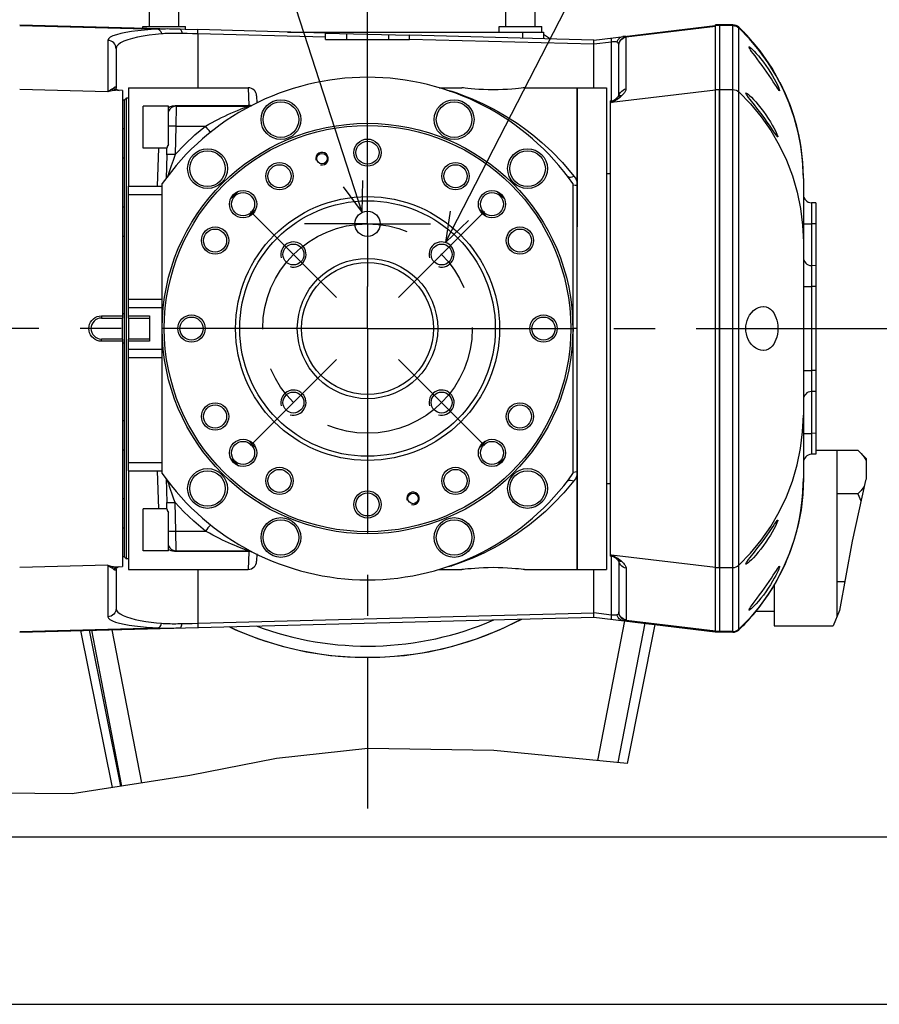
# Model space of a CAD drawing. Header units: millimetres. Extents: x 0 to 770, y -15 to 420.
# Tile 2 of 116: x 46 to 97, y 0 to 59. Entities that reach past the tile are written whole.
import ezdxf

# ---------------------------------------------------------------- set-up
doc = ezdxf.new("R2010")
doc.units = ezdxf.units.MM
doc.header["$LTSCALE"] = 32.67
doc.linetypes.add('CENTER', pattern=[0.6, 0.375, -0.075, 0.075, -0.075])
doc.layers.get('0').update_dxf_attribs({"linetype": 'CONTINUOUS'})
for name, color, linetype in [('02___PRT_ALL_AXES', 7, 'CONTINUOUS'), ('ASSY', 7, 'CONTINUOUS'), ('AXIS', 7, 'CONTINUOUS'), ('CHAMFER', 7, 'CONTINUOUS'), ('DRA_ITEM', 7, 'CONTINUOUS'), ('DRAFT', 7, 'CONTINUOUS'), ('HOLE', 7, 'CONTINUOUS'), ('ROUND', 7, 'CONTINUOUS'), ('SURF', 7, 'CONTINUOUS')]:
    doc.layers.add(name, color=color, linetype=linetype)

msp = doc.modelspace()

# ---------------------------------------------------------------- linework, layer by layer
at = {"color": 7, "linetype": 'CONTINUOUS'}
for p, q in [((53.46707, 58.261675), (53.46707, 58.360688)), ((53.46707, 58.360688), (56.01707, 58.360688)), ((56.01707, 58.194901), (56.01707, 58.360688)), ((74.71707, 58.035688), (74.71707, 58.360688)), ((74.71707, 58.360688), (77.26707, 58.360688)), ((77.26707, 58.035688), (77.26707, 58.360688)), ((64.36707, 57.976248), (56.736185, 58.17607)), ((64.36707, 57.585688), (64.36707, 57.976248)), ((69.36707, 57.585688), (69.36707, 57.845319)), ((80.36707, 57.557274), (69.36707, 57.845319)), ((77.36707, 57.912253), (77.782234, 57.62496)), ((64.36707, 57.585688), (69.36707, 57.585688)), ((52.61707, 54.710688), (59.753569, 54.710688)), ((52.61707, 54.710642), (52.61707, 48.835688)), ((71.146423, 54.710688), (72.49207, 54.710688)), ((76.24207, 54.710688), (81.11707, 54.710688)), ((79.36707, 54.710642), (79.36707, 46.402139)), ((81.11707, 54.710642), (81.11707, 25.960734)), ((87.61707, 26.068408), (87.61707, 54.602968)), ((87.86707, 54.602968), (87.86707, 26.068408)), ((81.11707, 49.585688), (81.36707, 49.585688)), ((79.11707, 48.992333), (79.11707, 31.679043)), ((52.24207, 39.710688), (52.24207, 40.960688)), ((52.61707, 40.960688), (52.61707, 39.710688)), ((79.36707, 34.270567), (79.36707, 25.960734)), ((94.86707, 33.085688), (94.86707, 23.112264)), ((52.61707, 31.835688), (52.61707, 25.960734)), ((96.568297, 31.266215), (95.784443, 27.650126)), ((96.61707, 31.344306), (96.568297, 31.266215)), ((81.11707, 31.085688), (81.36707, 31.085688)), ((95.784443, 27.650126), (95.033327, 23.496341)), ((52.61707, 25.960688), (59.753569, 25.960688)), ((71.146423, 25.960688), (72.49207, 25.960688)), ((76.24207, 25.960688), (81.11707, 25.960688)), ((95.033327, 23.496341), (94.639129, 22.585688)), ((66.892648, 15.259475), (61.440905, 14.667553)), ((74.4071, 15.14898), (66.892648, 15.259475)), ((82.362576, 14.383168), (74.4071, 15.14898)), ((61.440905, 14.667553), (56.275211, 13.664498)), ((56.275211, 13.664498), (49.253454, 12.557774)), ((49.253454, 12.557774), (44.171694, 12.615056)), ((10, 10), (584, 10)), ((12.377365, 0), (584.301025, 0))]:
    msp.add_line(p, q, dxfattribs=at)
at = {"color": 9, "linetype": 'CONTINUOUS'}
for p, q in [((64.36707, 57.726334), (56.736185, 57.926156)), ((80.36707, 57.307359), (69.36707, 57.595404)), ((87.61707, 54.602968), (87.86707, 54.602968)), ((87.61707, 26.068408), (87.86707, 26.068408))]:
    msp.add_line(p, q, dxfattribs=at)
at = {"color": 7, "linetype": 'CONTINUOUS'}
for radius, start, end in [(15, 35.24750699, 144.75249301), (11.25, 133.1472994, 136.8527006), (11.25, 43.1472994, 46.8527006), (11.25, 223.1472994, 226.8527006), (11.25, 313.1472994, 316.8527006), (15, 215.24750699, 324.75249301)]:
    msp.add_arc((66.86707, 40.335688), radius, start, end, dxfattribs=at)
at = {"color": 2, "linetype": 'CONTINUOUS'}
for centre, radius in [((64.14947, 50.477909), 0.375), ((62.447653, 44.755105), 0.75), ((71.286488, 44.755105), 0.75), ((62.447653, 35.916271), 0.75), ((71.286488, 35.916271), 0.75), ((69.58467, 30.193467), 0.375)]:
    msp.add_arc(centre, radius, 255, 195, dxfattribs=at)
at = {"layer": '02___PRT_ALL_AXES', "color": 7, "linetype": 'CONTINUOUS'}
for p, q in [((52.49207, 26.585688), (52.49207, 54.085688)), ((52.61707, 54.085688), (52.49207, 54.085688)), ((52.36707, 26.710688), (52.36707, 53.960688)), ((52.61707, 26.585688), (52.49207, 26.585688))]:
    msp.add_line(p, q, dxfattribs=at)
for centre, start, end in [((52.687264, 53.765494), 121.36697777, 148.63302223), ((52.687264, 26.905882), 211.36697777, 238.63302223)]:
    msp.add_arc(centre, 0.375, start, end, dxfattribs=at)
at = {"layer": 'ASSY', "color": 7, "linetype": 'CONTINUOUS'}
for p, q in [((53.86707, 58.360688), (53.86707, 59.360688)), ((55.61707, 58.360688), (55.61707, 59.360688)), ((75.11707, 58.360688), (75.11707, 59.360688)), ((76.86707, 58.360688), (76.86707, 59.360688)), ((52.36707, 53.960688), (52.24207, 53.960688)), ((53.49207, 51.106503), (53.49207, 53.606503)), ((54.99207, 53.606503), (53.49207, 53.606503)), ((54.99207, 51.686218), (54.99207, 53.606503)), ((52.36707, 52.252512), (52.24207, 52.252512)), ((52.36707, 52.085688), (52.36707, 52.186449)), ((54.898916, 51.106503), (53.49207, 51.106503)), ((52.36707, 50.502512), (52.24207, 50.502512)), ((52.36707, 47.585688), (52.24207, 47.585688)), ((52.36707, 47.019227), (52.36707, 47.273101)), ((52.36707, 45.835688), (52.24207, 45.835688)), ((52.36707, 41.210688), (52.24207, 41.210688)), ((52.36707, 39.460688), (52.24207, 39.460688)), ((52.36707, 34.835688), (52.24207, 34.835688)), ((52.36707, 33.398275), (52.36707, 33.652149)), ((52.36707, 33.085688), (52.24207, 33.085688)), ((52.36707, 30.168864), (52.24207, 30.168864)), ((53.49207, 27.064873), (53.49207, 29.564873)), ((54.898916, 29.564873), (53.49207, 29.564873)), ((54.99207, 27.064873), (54.99207, 28.985158)), ((52.36707, 28.418864), (52.24207, 28.418864)), ((52.36707, 28.484927), (52.36707, 28.585688)), ((54.99207, 27.064873), (53.49207, 27.064873)), ((52.36707, 26.710688), (52.24207, 26.710688))]:
    msp.add_line(p, q, dxfattribs=at)
for centre, radius in [((61.700844, 52.808062), 1.0625), ((72.033297, 52.808062), 1.0625), ((66.86707, 50.835688), 0.6875), ((57.321129, 49.881629), 1.0625), ((76.413012, 49.881629), 1.0625), ((61.61707, 49.428955), 0.6875), ((72.11707, 49.428955), 0.6875), ((57.773803, 45.585688), 0.6875), ((75.960337, 45.585688), 0.6875), ((56.36707, 40.335688), 0.6875), ((77.36707, 40.335688), 0.6875), ((57.773803, 35.085688), 0.6875), ((75.960337, 35.085688), 0.6875), ((57.321129, 30.789746), 1.0625), ((61.61707, 31.242421), 0.6875), ((72.11707, 31.242421), 0.6875), ((76.413012, 30.789746), 1.0625), ((66.86707, 29.835688), 0.6875), ((61.700844, 27.863314), 1.0625), ((72.033297, 27.863314), 1.0625)]:
    msp.add_circle(centre, radius, dxfattribs=at)
at = {"layer": 'AXIS', "color": 7, "linetype": 'CENTER'}
for p, q in [((66.86707, 50.335688), (66.86707, 65.760422)), ((66.86707, 46.585688), (66.86707, 50.335688)), ((62.447653, 44.755105), (59.884391, 47.318367)), ((71.286488, 44.755105), (73.84975, 47.318367)), ((66.86707, 46.585688), (63.11707, 46.585688)), ((66.86707, 46.585688), (66.86707, 42.835688)), ((66.86707, 46.585688), (70.61707, 46.585688)), ((62.447653, 44.755105), (65.010915, 42.191843)), ((71.286488, 44.755105), (68.723226, 42.191843)), ((66.86707, 40.335688), (66.86707, 42.835688)), ((66.86707, 40.335688), (34.190798, 40.335688)), ((66.86707, 40.335688), (66.86707, 11.682858)), ((66.86707, 40.335688), (99.543342, 40.335688)), ((62.447653, 35.916271), (65.010915, 38.479533)), ((71.286488, 35.916271), (68.723226, 38.479533)), ((62.447653, 35.916271), (59.884391, 33.353008)), ((71.286488, 35.916271), (73.84975, 33.353008))]:
    msp.add_line(p, q, dxfattribs=at)
at = {"layer": 'AXIS', "color": 7, "linetype": 'CONTINUOUS'}
for p, q in [((54.99207, 51.324171), (54.99207, 51.686218)), ((54.888798, 50.71255), (54.899114, 51.106503)), ((93.61707, 33.085688), (96.11707, 33.085688)), ((96.11707, 33.085688), (96.61707, 32.585688)), ((96.485994, 32.661027), (96.61707, 32.460688)), ((96.61707, 32.585625), (96.61707, 31.344306)), ((96.11707, 30.460688), (94.86707, 30.460688)), ((96.11707, 30.460688), (96.306073, 30.056517)), ((54.899114, 29.564873), (54.888798, 29.958827)), ((54.99207, 28.985158), (54.99207, 29.347204)), ((91.11707, 24.997831), (91.11707, 22.585688)), ((95.343327, 25.210688), (94.86707, 25.210688)), ((90.041385, 23.460688), (91.11707, 23.460688)), ((91.11707, 22.585688), (94.639129, 22.585688))]:
    msp.add_line(p, q, dxfattribs=at)
for points in [[(74.36707, 54.587881), (74.074249, 54.590889), (73.788508, 54.599619), (73.517124, 54.613202), (73.266473, 54.630313), (73.042602, 54.64929), (72.851082, 54.668281), (72.696863, 54.685412), (72.584034, 54.698982), (72.515418, 54.707661), (72.492072, 54.710688)], [(76.242069, 54.710688), (76.218727, 54.707662), (76.150133, 54.698985), (76.037298, 54.685415), (75.883097, 54.668285), (75.691618, 54.649298), (75.467794, 54.630323), (75.217171, 54.613211), (74.945788, 54.599625), (74.660022, 54.590891), (74.36707, 54.587881)], [(54.99207, 51.324171), (54.951641, 51.260549), (54.922896, 51.201273), (54.905405, 51.14708), (54.898916, 51.098928)], [(96.11707, 33.085688), (96.320495, 32.868182), (96.485994, 32.661027)], [(96.48564, 30.884898), (96.485413, 30.88455), (96.319752, 30.677338), (96.11707, 30.460688)], [(54.898916, 29.572447), (54.905405, 29.524294), (54.922898, 29.470099), (54.95164, 29.410828), (54.99207, 29.347204)], [(72.492072, 25.960688), (72.515421, 25.963715), (72.584018, 25.972392), (72.696855, 25.985962), (72.851057, 26.003092), (73.042536, 26.022079), (73.266359, 26.041054), (73.51698, 26.058165), (73.788361, 26.071751), (74.074123, 26.080485), (74.36707, 26.083495)], [(74.36707, 26.083495), (74.659888, 26.080487), (74.945626, 26.071757), (75.217007, 26.058174), (75.467655, 26.041063), (75.691525, 26.022087), (75.883045, 26.003096), (76.037265, 25.985965), (76.150097, 25.972395), (76.218716, 25.963716), (76.242069, 25.960688)]]:
    msp.add_lwpolyline(points, dxfattribs=at)
at = {"layer": 'AXIS', "color": 9, "linetype": 'CONTINUOUS'}
for points in [[(55.433046, 52.421923), (55.325859, 52.424113), (55.22366, 52.424984), (55.131203, 52.424495), (55.05279, 52.422669), (54.99207, 52.41959)], [(54.99207, 28.251786), (55.05279, 28.248707), (55.131203, 28.246881), (55.22366, 28.246392), (55.325859, 28.247262), (55.433046, 28.249453)]]:
    msp.add_lwpolyline(points, dxfattribs=at)
at = {"layer": 'AXIS', "color": 7, "linetype": 'CONTINUOUS'}
for centre, radius in [((61.700844, 52.808062), 1.1875), ((72.033297, 52.808062), 1.1875), ((66.86707, 50.835688), 0.8125), ((57.321129, 49.881629), 1.1875), ((64.14947, 50.477909), 0.3125), ((76.413012, 49.881629), 1.1875), ((61.61707, 49.428955), 0.8125), ((72.11707, 49.428955), 0.8125), ((59.442449, 47.760309), 0.8125), ((59.442449, 47.760309), 0.6875), ((74.291691, 47.760309), 0.8125), ((74.291691, 47.760309), 0.6875), ((66.86707, 46.585688), 0.75), ((57.773803, 45.585688), 0.8125), ((75.960337, 45.585688), 0.8125), ((62.447653, 44.755105), 0.625), ((71.286488, 44.755105), 0.625), ((56.36707, 40.335688), 0.8125), ((77.36707, 40.335688), 0.8125), ((62.447653, 35.916271), 0.625), ((71.286488, 35.916271), 0.625), ((57.773803, 35.085688), 0.8125), ((75.960337, 35.085688), 0.8125), ((59.442449, 32.911067), 0.8125), ((59.442449, 32.911067), 0.6875), ((74.291691, 32.911067), 0.8125), ((74.291691, 32.911067), 0.6875), ((57.321129, 30.789746), 1.1875), ((61.61707, 31.242421), 0.8125), ((72.11707, 31.242421), 0.8125), ((76.413012, 30.789746), 1.1875), ((66.86707, 29.835688), 0.8125), ((69.58467, 30.193467), 0.3125), ((61.700844, 27.863314), 1.1875), ((72.033297, 27.863314), 1.1875)]:
    msp.add_circle(centre, radius, dxfattribs=at)
at = {"layer": 'AXIS', "color": 7, "linetype": 'CENTER'}
msp.add_circle((66.86707, 40.335688), 6.25, dxfattribs=at)
at = {"layer": 'AXIS', "color": 7, "linetype": 'CONTINUOUS'}
for centre, radius, start, end in [((55.451657, 53.106503), 0.5, 90, 156.80561294), ((66.86707, 40.335688), 9.75, 133.62413427, 136.37586573), ((66.86707, 40.335688), 9.75, 43.62413427, 46.37586573), ((66.86707, 40.335688), 9.75, 223.62413427, 226.37586573), ((66.86707, 40.335688), 9.75, 313.62413427, 316.37586573), ((55.451657, 27.564873), 0.5, 203.19438706, 270)]:
    msp.add_arc(centre, radius, start, end, dxfattribs=at)
at = {"layer": 'CHAMFER', "color": 7, "linetype": 'CONTINUOUS'}
for p, q in [((52.24207, 54.543753), (52.24207, 40.960688)), ((54.61707, 31.679043), (54.61707, 48.992333)), ((52.61707, 40.960688), (52.61707, 41.585688)), ((50.99207, 40.960688), (52.24207, 40.960688)), ((50.995342, 41.092327), (52.24207, 41.092343)), ((52.61707, 41.085688), (53.86707, 41.085688)), ((52.61707, 40.960688), (53.86707, 40.960688)), ((53.86707, 41.085688), (53.86707, 39.585688)), ((52.24207, 39.710688), (50.99207, 39.710688)), ((52.24207, 39.579031), (50.995342, 39.579049)), ((52.24207, 39.710688), (52.24207, 26.127623)), ((52.61707, 39.085688), (52.61707, 39.710688)), ((53.86707, 39.710688), (52.61707, 39.710688)), ((53.86707, 39.585688), (52.61707, 39.585688)), ((54.656294, 39.624912), (54.61707, 39.585688))]:
    msp.add_line(p, q, dxfattribs=at)
at = {"layer": 'CHAMFER', "color": 9, "linetype": 'CONTINUOUS'}
for p, q in [((50.995342, 41.092327), (50.99207, 40.960688)), ((50.995342, 39.579049), (50.99207, 39.710688))]:
    msp.add_line(p, q, dxfattribs=at)
at = {"layer": 'CHAMFER', "color": 7, "linetype": 'CONTINUOUS'}
msp.add_lwpolyline([(50.995342, 39.579049), (50.865988, 39.590389), (50.740045, 39.624237), (50.621747, 39.679607), (50.514503, 39.755016), (50.421737, 39.84822), (50.34636, 39.956437), (50.290777, 40.076339), (50.256748, 40.204234), (50.245342, 40.336174), (50.256916, 40.4681), (50.291108, 40.595948), (50.346843, 40.71578), (50.422352, 40.823891), (50.515255, 40.916993), (50.622533, 40.992224), (50.741033, 41.047499), (50.867016, 41.081168), (50.995342, 41.092327)], dxfattribs=at)
for radius in [12.25, 12.124997, 7.875, 7.624998, 4.187501, 3.9375]:
    msp.add_circle((66.86707, 40.335688), radius, dxfattribs=at)
msp.add_arc((50.99207, 40.335688), 0.625, 90, 270, dxfattribs=at)
at = {"layer": 'DRA_ITEM', "color": 2, "linetype": 'CONTINUOUS'}
for p, q in [((66.551405, 47.26602), (55.170106, 82.40948)), ((71.529026, 45.464806), (88.295867, 78.17147))]:
    msp.add_line(p, q, dxfattribs=at)
for points in [[(65.41114, 48.788781), (66.551405, 47.26602), (66.582517, 49.168135)], [(71.802328, 47.347441), (71.529026, 45.464806), (72.898015, 46.785745)]]:
    msp.add_lwpolyline(points, dxfattribs=at)
at = {"layer": 'DRAFT', "color": 7, "linetype": 'CONTINUOUS'}
for p, q in [((87.86707, 26.068408), (87.86707, 54.602968)), ((81.36707, 26.743821), (81.36707, 53.927555))]:
    msp.add_line(p, q, dxfattribs=at)
for points in [[(74.735411, 22.350245), (76.063395, 22.995052), (76.074814, 23.001706)], [(58.599488, 22.544098), (58.99873, 22.350245), (60.369332, 21.808287), (61.776515, 21.371229), (63.210513, 21.041809), (64.665617, 20.821134), (66.131501, 20.710623)], [(66.131501, 20.710623), (67.602639, 20.710623), (69.068523, 20.821134), (70.523627, 21.041809), (71.957625, 21.371229), (73.364809, 21.808287), (74.735411, 22.350245)]]:
    msp.add_lwpolyline(points, dxfattribs=at)
at = {"layer": 'HOLE', "color": 7, "linetype": 'CONTINUOUS'}
for points in [[(90.550477, 55.835688), (90.406803, 56.036801), (90.258519, 56.2401), (90.114929, 56.433678), (89.984665, 56.607602), (89.873767, 56.755773), (89.783834, 56.877722), (89.7147, 56.97483), (89.665443, 57.049055), (89.635312, 57.101708), (89.623201, 57.134611), (89.628956, 57.147876), (89.631838, 57.148196)], [(89.631838, 57.148196), (89.65243, 57.141511), (89.694665, 57.114272), (89.756755, 57.064046), (89.840021, 56.988023), (89.9427, 56.885873), (90.061924, 56.758498), (90.194688, 56.607087), (90.33722, 56.433919), (90.484498, 56.243371), (90.631039, 56.041476), (90.771358, 55.835688)], [(91.25771, 54.779408), (91.073485, 55.063171), (90.957837, 55.239413), (90.828304, 55.433351), (90.690379, 55.635404), (90.550477, 55.835688)], [(90.771358, 55.835688), (90.906759, 55.624236), (91.028137, 55.422401), (91.133546, 55.236044), (91.223246, 55.067585), (91.297602, 54.919084), (91.356838, 54.79268), (91.401496, 54.689553), (91.432095, 54.610459), (91.448822, 54.556532), (91.451992, 54.527909), (91.447358, 54.523165)], [(91.447358, 54.523165), (91.441635, 54.525216), (91.417553, 54.548645), (91.37955, 54.598295), (91.326624, 54.674986), (91.25771, 54.779408)], [(89.945258, 53.687513), (89.693358, 54.009731), (89.600136, 54.130816), (89.528729, 54.226924), (89.478035, 54.300162), (89.447071, 54.352072), (89.434602, 54.384584), (89.440442, 54.397835), (89.443625, 54.398199)], [(89.443625, 54.398199), (89.464421, 54.391862), (89.507704, 54.365396), (89.571614, 54.316172), (89.657742, 54.241167), (89.764493, 54.139757), (89.888832, 54.01281), (90.027716, 53.861342), (90.177118, 53.68765), (90.331754, 53.49609), (90.485714, 53.292884), (90.633124, 53.085688)], [(90.402709, 53.085688), (90.251959, 53.287951), (90.096087, 53.492727), (89.945258, 53.687513)], [(91.338839, 51.773165), (91.333403, 51.774911), (91.308918, 51.797262), (91.270128, 51.845427), (91.216326, 51.919784), (91.146712, 52.020579), (91.061449, 52.146275), (90.959886, 52.296217), (90.842271, 52.468241), (90.708379, 52.660813), (90.561589, 52.86742), (90.402709, 53.085688)], [(90.633124, 53.085688), (90.77427, 52.874409), (90.901778, 52.671177), (91.012712, 52.483143), (91.106197, 52.314809), (91.183262, 52.167294), (91.244673, 52.041757), (91.290956, 51.939431), (91.322728, 51.860883), (91.340215, 51.807144), (91.343767, 51.778277), (91.338839, 51.773165)], [(89.435939, 40.335688), (89.444375, 40.496048), (89.470542, 40.658894), (89.515314, 40.821047), (89.579814, 40.980836), (89.664696, 41.134817), (89.770345, 41.279073), (89.895068, 41.407326), (90.034621, 41.512625), (90.183678, 41.589691), (90.339243, 41.635739), (90.471414, 41.648188)], [(90.471414, 41.648188), (90.496205, 41.647738), (90.646534, 41.624996), (90.78354, 41.571043), (90.90535, 41.490646), (91.011245, 41.388585), (91.10063, 41.270289), (91.174826, 41.139006), (91.235523, 40.995488), (91.283208, 40.840695), (91.317439, 40.677761), (91.338209, 40.507983), (91.345125, 40.335688)], [(90.471415, 39.023188), (90.339819, 39.035529), (90.184439, 39.081377), (90.035385, 39.158268), (89.895573, 39.263603), (89.770674, 39.391913), (89.664941, 39.536174), (89.580023, 39.690099), (89.515425, 39.850001), (89.470596, 40.012232), (89.444367, 40.175404), (89.435939, 40.335688)], [(91.345125, 40.335688), (91.338216, 40.163476), (91.317487, 39.993904), (91.28329, 39.831001), (91.235684, 39.676334), (91.175038, 39.532802), (91.100794, 39.40134), (91.011427, 39.282998), (90.905592, 39.180926), (90.783807, 39.100473), (90.646793, 39.04645), (90.496539, 39.02365), (90.471415, 39.023188)], [(90.402709, 27.585688), (90.561256, 27.803492), (90.708217, 28.010333), (90.842042, 28.202802), (90.959673, 28.374846), (91.061308, 28.524892), (91.146603, 28.650638), (91.216177, 28.75138), (91.269977, 28.825749), (91.308817, 28.874002), (91.333348, 28.896435), (91.338839, 28.89821)], [(91.338839, 28.89821), (91.343757, 28.893147), (91.340245, 28.864349), (91.322797, 28.810678), (91.29104, 28.732142), (91.244771, 28.629826), (91.183373, 28.504302), (91.106284, 28.356727), (91.012789, 28.188366), (90.901789, 28.000216), (90.774267, 27.796961), (90.633124, 27.585688)], [(90.633124, 27.585688), (90.485539, 27.378253), (90.331639, 27.175138), (90.177351, 26.984005), (90.028282, 26.810671), (89.889524, 26.659296), (89.765042, 26.532159), (89.658026, 26.430468), (89.571758, 26.355322), (89.507804, 26.30605), (89.464509, 26.279556), (89.443624, 26.273176)], [(89.693359, 26.661646), (89.946166, 26.985027), (90.09725, 27.180162), (90.25282, 27.384568), (90.402709, 27.585688)], [(89.443624, 26.273176), (89.440482, 26.273531), (89.434597, 26.286759), (89.447039, 26.319241), (89.477952, 26.371088), (89.528615, 26.444292), (89.6, 26.54038), (89.693359, 26.661646)], [(91.447358, 26.14821), (91.451995, 26.143452), (91.448812, 26.114806), (91.432079, 26.06087), (91.401466, 25.981752), (91.356815, 25.878646), (91.297572, 25.75223), (91.223227, 25.603753), (91.133526, 25.435294), (91.028159, 25.249014), (90.906805, 25.047214), (90.771358, 24.835688)], [(91.074264, 25.6094), (91.25811, 25.89258), (91.326827, 25.996691), (91.379627, 26.073189), (91.417593, 26.122778), (91.441651, 26.14617), (91.447358, 26.14821)], [(90.550477, 24.835688), (90.690891, 25.036713), (90.829207, 25.239363), (90.958782, 25.433392), (91.074264, 25.6094)], [(90.771358, 24.835688), (90.630858, 24.629643), (90.484345, 24.4278), (90.33736, 24.237632), (90.19512, 24.064797), (90.062466, 23.913476), (89.943117, 23.785933), (89.840201, 23.683525), (89.756817, 23.607383), (89.694697, 23.557128), (89.652467, 23.529884), (89.631837, 23.523179)], [(89.873952, 23.915851), (90.115831, 24.238906), (90.259562, 24.432693), (90.407533, 24.635585), (90.550477, 24.835688)], [(89.631837, 23.523179), (89.628972, 23.523496), (89.623202, 23.536768), (89.635316, 23.569677), (89.665442, 23.62232), (89.71472, 23.696574), (89.783876, 23.793711), (89.873952, 23.915851)]]:
    msp.add_lwpolyline(points, dxfattribs=at)
for centre, start, end in [((80.36707, 49.295537), 41.92893363, 46.2277981), ((80.36707, 49.295537), 0, 27.27173766), ((80.36707, 31.375839), 332.72827795, 360), ((80.36707, 31.375839), 313.7722019, 318.07103894)]:
    msp.add_arc(centre, 12.5, start, end, dxfattribs=at)
at = {"layer": 'ROUND', "color": 7, "linetype": 'CONTINUOUS'}
for p, q in [((46.116899, 58.454146), (56.736185, 58.17607)), ((80.36707, 57.557072), (87.616198, 58.430462)), ((87.61707, 54.602968), (87.61707, 58.460688)), ((88.668585, 58.460688), (87.61707, 58.460688)), ((87.86707, 58.460688), (87.86707, 54.602968)), ((62.097165, 58.035688), (77.36707, 58.035688)), ((64.36707, 57.976248), (69.36707, 57.845319)), ((77.36707, 58.035688), (77.36707, 57.635831)), ((51.86707, 57.040588), (51.86707, 54.70698)), ((80.36707, 54.710688), (80.36707, 57.557274)), ((81.86707, 54.240025), (81.86707, 57.238476)), ((79.36707, 25.960689), (79.36707, 54.710686)), ((52.24207, 54.543753), (51.833579, 54.554449)), ((60.253398, 54.223784), (60.264727, 53.791128)), ((81.74106, 54.09931), (81.741109, 54.099365)), ((55.451657, 53.606503), (59.752673, 53.606503)), ((81.426879, 53.93476), (81.36707, 53.927555)), ((54.888798, 50.71255), (54.851529, 49.289323)), ((52.61707, 41.585688), (52.61707, 48.835688)), ((52.61707, 48.835688), (54.61707, 48.835688)), ((92.86707, 49.295537), (92.86707, 45.506496)), ((93.61707, 47.835688), (93.353982, 47.842577)), ((93.61707, 47.835688), (93.61707, 32.835688)), ((93.61707, 44.085688), (93.353982, 44.092577)), ((52.61707, 41.585688), (54.61707, 41.585688)), ((79.36707, 40.335689), (79.132951, 40.335688)), ((52.61707, 31.835688), (52.61707, 39.085688)), ((54.61707, 39.085688), (52.61707, 39.085688)), ((93.61707, 36.585688), (93.353982, 36.578799)), ((92.86707, 35.16488), (92.86707, 31.375839)), ((93.61707, 32.835688), (93.353982, 32.828799)), ((52.61707, 31.835688), (54.61707, 31.835688)), ((54.851525, 31.382059), (54.888798, 29.958828)), ((55.451657, 27.064873), (59.752673, 27.064873)), ((60.264727, 26.880248), (60.253398, 26.447599)), ((81.426879, 26.736615), (81.36707, 26.743821)), ((81.74106, 26.572066), (81.741109, 26.572011)), ((51.833579, 26.116926), (52.24207, 26.127623)), ((51.86707, 25.96437), (51.86707, 23.630788)), ((80.36707, 23.114102), (80.36707, 25.960688)), ((81.86707, 26.431351), (81.86707, 23.4329)), ((87.61707, 22.210688), (87.61707, 26.068408)), ((87.86707, 26.068408), (87.86707, 22.210688)), ((46.117879, 22.217256), (80.36707, 23.114102)), ((80.36707, 23.114303), (87.616198, 22.240914)), ((84.007885, 22.675651), (82.362576, 14.383168)), ((88.668585, 22.210688), (87.61707, 22.210688))]:
    msp.add_line(p, q, dxfattribs=at)
at = {"layer": 'ROUND', "color": 9, "linetype": 'CONTINUOUS'}
for p, q in [((46.116899, 58.416691), (54.368463, 58.200616)), ((82.29632, 57.752314), (87.61707, 58.393368)), ((88.668585, 58.42322), (87.61707, 58.42322)), ((88.668638, 58.460632), (88.668585, 58.460688)), ((88.668585, 58.42322), (88.668638, 58.426061)), ((88.668585, 22.248156), (88.668585, 58.42322)), ((89.014482, 58.285309), (89.014537, 58.287864)), ((89.014482, 22.386067), (89.014482, 58.285309)), ((56.736185, 57.926156), (56.736185, 54.710688)), ((65.61707, 57.943516), (65.61707, 57.585688)), ((68.11707, 57.878051), (68.11707, 57.585688)), ((76.11707, 58.035688), (76.11707, 57.668564)), ((82.307262, 54.638283), (82.307262, 57.731166)), ((51.380159, 57.536671), (51.380159, 54.459684)), ((81.426879, 57.436555), (80.36707, 57.308867)), ((81.426879, 53.832854), (81.426879, 57.436555)), ((59.753569, 54.710688), (59.780193, 53.657324)), ((51.380159, 54.459684), (46.116901, 54.596474)), ((71.59914, 54.568209), (71.739491, 54.544933)), ((71.739491, 54.544933), (71.890453, 54.506211)), ((87.61707, 54.573073), (81.426879, 53.832854)), ((87.86707, 54.602968), (88.668585, 54.602968)), ((55.451657, 53.606503), (55.433046, 52.421923)), ((55.451657, 53.606503), (55.451657, 53.643619)), ((55.451657, 53.643619), (59.752673, 53.643619)), ((59.703997, 53.588464), (59.752673, 53.606503)), ((59.752673, 53.643619), (59.780193, 53.657324)), ((59.752673, 53.606503), (59.752673, 53.643619)), ((59.780192, 53.657324), (59.766701, 53.640017)), ((59.766701, 53.640017), (59.767572, 53.606725)), ((59.878518, 53.631563), (59.766701, 53.640017)), ((59.889757, 53.646466), (59.780192, 53.657324)), ((59.893713, 53.627082), (59.878518, 53.631563)), ((59.928326, 53.63431), (59.889757, 53.646466)), ((55.433046, 52.421923), (55.388627, 50.725629)), ((55.433046, 52.421923), (57.195478, 52.421923)), ((54.347221, 48.835688), (54.408753, 51.106503)), ((52.61707, 48.335688), (54.61707, 48.335688)), ((92.86707, 46.593005), (93.353982, 46.593005)), ((93.61707, 46.586116), (93.353982, 46.593005)), ((93.353982, 46.593005), (93.353982, 44.092577)), ((92.86707, 42.843005), (93.353982, 42.843005)), ((93.61707, 42.836116), (93.353982, 42.843005)), ((93.353982, 42.843005), (93.353982, 37.82837)), ((52.61707, 42.085688), (54.61707, 42.085688)), ((54.61707, 38.585688), (52.61707, 38.585688)), ((92.86707, 37.82837), (93.353982, 37.82837)), ((93.61707, 37.83526), (93.353982, 37.82837)), ((93.353982, 36.578799), (93.353982, 34.07837)), ((92.86707, 34.07837), (93.353982, 34.07837)), ((93.61707, 34.08526), (93.353982, 34.07837)), ((52.61707, 32.335688), (54.61707, 32.335688)), ((54.408753, 29.564873), (54.347221, 31.835688)), ((55.433046, 28.249453), (55.388627, 29.945748)), ((55.451657, 27.064873), (55.433046, 28.249453)), ((55.433046, 28.249453), (57.195478, 28.249453)), ((58.399314, 27.627906), (58.220676, 27.712393)), ((55.451657, 27.064873), (55.451657, 27.027757)), ((59.752673, 27.064873), (59.752673, 27.027757)), ((59.767572, 27.064651), (59.766701, 27.031359)), ((59.878518, 27.039812), (59.766701, 27.031359)), ((59.893481, 27.044226), (59.878518, 27.039812)), ((59.928317, 27.037063), (59.889758, 27.024909)), ((59.752673, 27.027757), (55.451657, 27.027757)), ((59.780192, 27.014052), (59.752673, 27.027757)), ((59.780192, 27.014052), (59.753569, 25.960688)), ((59.766701, 27.031359), (59.780191, 27.014052)), ((59.889758, 27.024909), (59.780192, 27.014052)), ((81.426879, 26.838521), (87.61707, 26.098303)), ((81.426879, 23.234821), (81.426879, 26.838521)), ((51.380159, 26.211692), (46.116901, 26.074901)), ((51.380159, 26.211692), (51.380159, 23.134705)), ((56.736185, 25.960688), (56.736185, 22.74522)), ((71.760009, 26.13074), (71.593822, 26.101434)), ((71.890453, 26.165165), (71.760009, 26.13074)), ((81.909419, 26.325907), (81.880406, 26.415523)), ((82.055242, 26.411236), (81.966509, 26.428856)), ((82.307262, 26.033093), (82.307262, 22.94021)), ((87.86707, 26.068408), (88.668585, 26.068408)), ((56.736185, 22.74522), (80.36707, 23.364017)), ((81.426879, 23.234821), (80.36707, 23.362508)), ((46.116899, 22.254685), (54.368463, 22.47076)), ((51.618339, 22.36129), (53.390985, 13.209905)), ((80.603225, 14.552527), (82.218455, 22.891245)), ((81.811436, 14.436222), (83.421127, 22.746344)), ((87.61707, 22.278007), (82.29632, 22.919062)), ((89.014537, 22.383512), (89.014482, 22.386067)), ((51.643931, 12.934546), (49.763976, 22.312732)), ((52.145531, 13.013605), (50.278722, 22.326211)), ((50.39381, 22.329225), (52.196706, 13.021671)), ((88.668585, 22.248156), (87.61707, 22.248156)), ((88.668638, 22.245315), (88.668585, 22.248156)), ((88.668585, 22.210688), (88.668638, 22.210744))]:
    msp.add_line(p, q, dxfattribs=at)
for points in [[(54.368463, 58.200616), (53.961679, 58.17679), (53.553445, 58.145231), (53.159945, 58.106072), (52.789982, 58.059357), (52.449583, 58.005027), (52.145837, 57.94333), (51.885782, 57.87484), (51.674709, 57.800065), (51.51524, 57.718237), (51.414763, 57.629959), (51.380159, 57.536671)], [(55.697891, 58.203259), (55.566508, 58.206563), (55.436794, 58.209489), (55.308923, 58.211936), (55.183042, 58.213797), (55.059293, 58.214958), (54.937796, 58.215305), (54.818687, 58.214717), (54.702105, 58.213075), (54.588155, 58.210258), (54.47693, 58.206145), (54.368462, 58.200616)], [(54.368462, 58.200616), (54.41176, 58.184197), (54.453521, 58.154707), (54.492609, 58.112952), (54.527957, 58.060068), (54.558602, 57.997496), (54.58371, 57.926942)], [(55.697891, 58.203259), (55.717998, 58.195029), (55.737083, 58.171658), (55.754557, 58.133864), (55.769883, 58.082813), (55.782588, 58.020076), (55.792282, 57.947586)], [(88.668585, 58.42322), (88.763502, 58.414196), (88.854967, 58.387453), (88.939653, 58.343964), (89.014482, 58.285309)], [(88.668638, 58.426061), (88.669198, 58.444662), (88.669198, 58.45619), (88.668638, 58.460632)], [(88.668638, 58.460632), (88.763555, 58.451542), (88.855021, 58.424598), (88.939708, 58.380781), (89.014537, 58.321683)], [(88.668638, 58.426061), (88.763556, 58.416976), (88.855021, 58.390163), (88.939709, 58.346598), (89.014538, 58.287862)], [(92.86707, 49.295537), (92.830755, 50.244107), (92.727688, 51.150049), (92.558847, 52.043927), (92.324756, 52.923835), (92.026796, 53.784295), (91.666559, 54.620746), (91.245948, 55.428769), (90.767348, 56.203834), (90.233939, 56.941083), (89.649121, 57.636356), (89.014537, 58.287864)], [(89.014538, 58.287862), (89.015278, 58.305934), (89.015278, 58.31721), (89.014538, 58.321681)], [(54.583716, 57.926942), (54.213825, 57.892598), (53.842688, 57.848218), (53.484973, 57.794107), (53.148637, 57.730392), (52.839186, 57.657049), (52.563062, 57.574462), (52.326674, 57.483438), (52.134803, 57.384673), (51.989849, 57.277199), (51.89852, 57.16186), (51.86707, 57.040588)], [(55.792282, 57.947586), (55.672838, 57.949512), (55.554911, 57.950959), (55.438661, 57.95184), (55.324221, 57.952063), (55.21172, 57.951534), (55.101268, 57.950153), (54.992987, 57.94782), (54.887005, 57.944434), (54.783418, 57.939893), (54.682311, 57.934097), (54.583716, 57.926942)], [(56.736185, 57.926156), (56.419369, 57.934361), (56.104667, 57.941508), (55.792282, 57.947586)], [(56.736185, 57.926156), (56.737469, 58.010663), (56.738126, 58.080565), (56.738126, 58.132809), (56.737469, 58.165115), (56.736185, 58.17607)], [(81.426879, 57.436555), (81.42111, 57.519906), (81.418162, 57.588994), (81.418162, 57.640846), (81.42111, 57.673233), (81.426879, 57.68476)], [(81.760539, 57.423009), (81.788329, 57.511182), (81.829717, 57.590339), (81.883164, 57.657539), (81.946682, 57.710281), (82.01791, 57.746606), (82.094198, 57.76516)], [(81.861599, 57.296504), (81.879307, 57.391717), (81.915031, 57.481939), (81.96742, 57.56376), (82.034497, 57.634091), (82.113726, 57.690272), (82.202113, 57.730183), (82.29632, 57.752314)], [(81.86707, 57.238476), (81.877772, 57.3406), (81.909419, 57.438352), (81.960658, 57.527548), (82.029293, 57.604369), (82.112389, 57.665528), (82.206386, 57.708405), (82.307262, 57.731166)], [(82.29632, 57.752314), (82.270409, 57.766554), (82.228291, 57.773097), (82.169546, 57.772355), (82.094198, 57.76516)], [(82.307262, 57.731166), (82.306066, 57.738493), (82.302441, 57.745545), (82.29632, 57.752314)], [(51.86707, 57.040588), (51.857779, 57.135809), (51.830252, 57.227491), (51.785512, 57.312227), (51.725221, 57.386869), (51.65162, 57.448641), (51.567445, 57.495249), (51.475822, 57.524961), (51.380159, 57.536671)], [(81.760539, 57.423009), (81.732654, 57.432581), (81.703573, 57.439932), (81.672439, 57.44548), (81.639207, 57.449241), (81.603706, 57.451188), (81.565729, 57.451228), (81.525001, 57.449196), (81.479535, 57.444632), (81.426879, 57.436555)], [(81.861599, 57.296504), (81.848687, 57.339303), (81.82764, 57.374831), (81.798249, 57.402712), (81.760539, 57.423009)], [(81.86707, 57.238476), (81.866472, 57.258027), (81.86466, 57.277373), (81.861599, 57.296504)], [(51.714496, 54.691759), (51.685069, 54.667229), (51.650035, 54.642879), (51.606869, 54.618821)], [(51.86707, 54.707334), (51.86485, 54.72005), (51.85894, 54.729558), (51.84982, 54.736409), (51.837032, 54.740726), (51.820761, 54.741864), (51.802893, 54.739623), (51.784998, 54.734638), (51.767951, 54.727684), (51.751241, 54.718859), (51.733691, 54.707353), (51.714496, 54.691759)], [(51.714496, 54.691759), (51.786523, 54.63274), (51.868203, 54.588298)], [(51.606869, 54.618821), (51.567329, 54.597917), (51.529256, 54.574996), (51.492137, 54.550091), (51.456353, 54.523714), (51.419947, 54.494475), (51.380159, 54.459684)], [(51.833579, 54.554449), (51.7545, 54.552926), (51.678354, 54.545061), (51.604115, 54.531749), (51.532548, 54.513865), (51.459736, 54.4907), (51.380159, 54.459684)], [(51.606869, 54.618821), (51.678671, 54.584766), (51.754912, 54.563118), (51.833579, 54.554449)], [(51.868203, 54.588298), (51.956673, 54.559992), (52.048833, 54.548813)], [(71.728408, 54.526086), (71.781041, 54.512055), (71.83533, 54.505397), (71.890453, 54.506211)], [(71.890453, 54.506211), (72.193003, 54.402653), (72.49589, 54.292076), (72.80069, 54.17366), (73.106309, 54.047548), (73.413804, 53.912999), (73.725562, 53.768499), (74.042018, 53.613224), (74.360558, 53.447871), (74.68295, 53.270909), (75.019263, 53.075572), (75.383155, 52.851282), (75.785668, 52.586657), (76.232097, 52.271492), (76.724623, 51.895168), (77.264896, 51.444309)], [(81.426879, 53.832854), (81.520168, 53.886029), (81.603852, 53.93444), (81.677929, 53.978094), (81.742581, 54.017008), (81.798122, 54.051206), (81.844953, 54.080718)], [(81.635916, 54.009599), (81.701333, 54.044297), (81.771566, 54.068192), (81.844953, 54.080718)], [(81.74106, 54.09931), (81.806746, 54.160738), (81.882743, 54.209013)], [(81.844953, 54.080718), (81.936979, 54.147036), (82.003982, 54.206517), (82.055242, 54.26014)], [(81.880406, 54.255853), (81.909419, 54.345469), (81.960658, 54.434665), (82.029293, 54.511486), (82.112389, 54.572644), (82.206386, 54.615522), (82.307262, 54.638283)], [(81.882743, 54.209013), (81.966509, 54.24252), (82.055242, 54.26014)], [(82.055242, 54.26014), (82.095423, 54.304565), (82.134136, 54.346932), (82.171222, 54.388543), (82.206007, 54.429881), (82.237506, 54.471032), (82.264223, 54.511292), (82.28561, 54.551335), (82.300941, 54.593108), (82.307262, 54.638283)], [(88.668585, 54.602968), (88.763502, 54.593944), (88.854967, 54.567201), (88.939653, 54.523711), (89.014482, 54.465057)], [(89.014482, 54.465057), (89.713797, 53.744222), (90.352621, 52.969377), (90.925724, 52.147011), (91.430908, 51.280247), (91.863661, 50.3767), (92.221684, 49.441397), (92.502793, 48.479749), (92.704614, 47.500179), (92.826426, 46.506155), (92.86707, 45.506496)], [(54.99207, 53.534886), (55.036509, 53.556406), (55.103324, 53.583095), (55.171609, 53.60495), (55.240773, 53.621885), (55.312391, 53.634201), (55.384013, 53.641405), (55.451657, 53.643619)], [(58.162547, 52.930939), (58.34986, 53.020334), (58.53332, 53.105202), (58.716775, 53.18748), (58.909246, 53.271093), (59.103463, 53.352726), (59.279848, 53.42454), (59.428716, 53.483465), (59.54872, 53.529863), (59.63982, 53.564439), (59.703997, 53.588464)], [(59.766701, 53.640017), (59.759685, 53.641748), (59.752673, 53.643619)], [(81.426879, 53.832854), (81.473523, 53.879612), (81.515365, 53.918002), (81.552404, 53.949187), (81.58473, 53.974231), (81.6125, 53.994088), (81.635916, 54.009599)], [(57.195478, 52.421923), (57.400668, 52.536946), (57.595578, 52.642585), (57.786191, 52.742603), (57.974434, 52.838289), (58.162547, 52.930939)], [(55.388627, 50.725629), (55.960863, 51.32336), (56.56376, 51.889314), (57.195478, 52.421923)], [(57.507465, 52.057368), (57.494157, 52.067429), (57.461535, 52.102105), (57.411709, 52.159154), (57.347901, 52.234887), (57.274236, 52.324406), (57.195478, 52.421923)], [(77.264896, 51.444309), (77.854916, 50.900607), (78.494939, 50.240215), (79.180717, 49.433288)], [(55.388627, 50.725629), (55.277499, 50.727877), (55.171935, 50.728701), (55.077217, 50.728062), (54.998088, 50.725992), (54.938508, 50.722593), (54.90146, 50.718036), (54.888798, 50.71255)], [(55.388627, 50.72563), (55.326713, 50.545156), (55.266884, 50.370439), (55.210378, 50.205047), (55.159912, 50.056978), (55.115642, 49.926809)], [(55.115642, 49.926809), (55.015754, 49.632648), (54.992948, 49.565746), (54.975335, 49.514446), (54.962512, 49.477653), (54.954181, 49.454574), (54.950638, 49.446047)], [(78.783502, 49.446047), (78.832994, 49.403988), (78.90164, 49.380975), (78.985661, 49.378277), (79.080427, 49.39604), (79.180717, 49.433288)], [(79.180717, 49.433288), (79.265044, 49.307581), (79.326857, 49.174559), (79.36707, 49.034892)], [(79.36707, 48.871533), (79.260068, 48.879075), (79.158958, 48.900167), (79.11707, 48.915747)], [(93.353982, 47.842577), (93.352378, 47.831801), (93.351057, 47.800549), (93.349994, 47.74891), (93.349218, 47.678114), (93.348741, 47.589474), (93.348567, 47.484423), (93.3487, 47.364481), (93.349139, 47.231258), (93.349876, 47.087592), (93.350931, 46.931362), (93.352311, 46.764535), (93.353982, 46.593005)], [(93.353982, 44.092577), (93.352378, 44.081801), (93.351057, 44.050549), (93.349994, 43.99891), (93.349218, 43.928114), (93.348741, 43.839474), (93.348567, 43.734423), (93.3487, 43.614481), (93.349139, 43.481258), (93.349876, 43.337592), (93.350931, 43.181362), (93.352311, 43.014535), (93.353982, 42.843005)], [(93.353982, 37.82837), (93.352378, 37.664212), (93.351057, 37.506571), (93.349994, 37.353235), (93.349218, 37.20826), (93.348741, 37.073961), (93.348567, 36.952306), (93.3487, 36.845052), (93.349139, 36.753827), (93.349876, 36.680645), (93.350931, 36.625354), (93.352311, 36.590571), (93.353982, 36.578799)], [(89.014482, 26.206319), (89.713797, 26.927154), (90.352621, 27.701999), (90.925724, 28.524365), (91.430908, 29.391129), (91.863661, 30.294676), (92.221684, 31.229979), (92.502793, 32.191626), (92.704614, 33.171197), (92.826426, 34.16522), (92.86707, 35.16488)], [(93.353982, 34.07837), (93.352378, 33.914212), (93.351057, 33.756571), (93.349994, 33.603235), (93.349218, 33.45826), (93.348741, 33.323961), (93.348567, 33.202306), (93.3487, 33.095052), (93.349139, 33.003827), (93.349876, 32.930645), (93.350931, 32.875354), (93.352311, 32.840571), (93.353982, 32.828799)], [(79.11707, 31.755628), (79.158958, 31.771208), (79.260068, 31.7923), (79.36707, 31.799841)], [(55.14299, 30.664124), (55.058821, 30.911918), (55.02619, 31.008027), (54.999614, 31.08611), (54.979054, 31.146146), (54.964234, 31.188836), (54.954646, 31.215563), (54.950638, 31.225328)], [(79.180717, 31.238088), (78.57558, 30.520283), (78.009428, 29.922997), (77.480072, 29.418762)], [(78.783502, 31.225328), (78.832993, 31.267388), (78.90164, 31.2904), (78.98566, 31.293099), (79.080426, 31.275336), (79.180717, 31.238088)], [(79.36707, 31.636484), (79.328019, 31.499938), (79.26631, 31.366049), (79.180717, 31.238088)], [(92.86707, 31.375839), (92.830755, 30.427269), (92.727688, 29.521326), (92.558847, 28.627449), (92.324756, 27.747541), (92.026796, 26.887081), (91.666559, 26.05063), (91.245948, 25.242606), (90.767348, 24.467541), (90.233939, 23.730293), (89.649121, 23.03502), (89.014537, 22.383512)], [(55.388627, 29.945747), (55.319975, 30.145877), (55.25471, 30.336537), (55.195166, 30.510925), (55.14299, 30.664124)], [(54.888798, 29.958827), (54.90146, 29.953341), (54.938508, 29.948784), (54.998088, 29.945386), (55.077217, 29.943315), (55.171935, 29.942676), (55.277499, 29.943501), (55.388627, 29.945748)], [(57.195478, 28.249453), (56.504245, 28.835286), (55.907952, 29.400664), (55.388627, 29.945748)], [(77.480072, 29.418762), (76.98751, 28.990347), (76.531986, 28.625276), (76.112926, 28.31343), (75.729059, 28.046413), (75.376482, 27.815856), (75.047304, 27.612601), (74.730958, 27.427669), (74.418104, 27.254373), (74.105908, 27.090577), (73.796716, 26.937025), (73.490583, 26.793199), (73.184759, 26.657415), (72.87727, 26.528615), (72.560749, 26.403892), (72.230507, 26.282037), (71.890453, 26.165165)], [(57.507465, 28.614007), (57.494157, 28.603946), (57.461535, 28.569271), (57.411709, 28.512222), (57.347901, 28.436489), (57.274236, 28.34697), (57.195478, 28.249453)], [(58.220676, 27.712393), (58.03669, 27.8021), (57.846908, 27.897579), (57.648545, 28.000676), (57.433811, 28.116221), (57.195478, 28.249453)], [(59.752673, 27.064873), (59.700334, 27.084276), (59.627545, 27.111563), (59.519627, 27.152672), (59.385501, 27.20486), (59.23985, 27.26293), (59.083041, 27.327106), (58.915297, 27.397698), (58.745015, 27.471456), (58.573704, 27.547842), (58.399314, 27.627906)], [(55.451657, 27.027757), (55.381718, 27.030124), (55.305472, 27.038139), (55.226356, 27.052604), (55.147565, 27.073523), (55.070766, 27.100603), (54.996098, 27.133861), (54.99207, 27.136062)], [(59.766701, 27.031359), (59.759685, 27.029628), (59.752673, 27.027757)], [(81.426879, 26.838521), (81.51971, 26.78561), (81.603134, 26.737355), (81.677139, 26.693752), (81.741897, 26.654784), (81.797706, 26.620429), (81.844953, 26.590657)], [(81.426879, 26.838521), (81.473294, 26.791983), (81.515006, 26.753689), (81.552009, 26.722507), (81.584388, 26.697399), (81.612292, 26.677431), (81.635916, 26.661776)], [(81.844953, 26.590657), (81.771566, 26.603184), (81.701333, 26.627079), (81.635916, 26.661776)], [(81.966509, 26.428856), (81.882743, 26.462363), (81.806746, 26.510638), (81.74106, 26.572066)], [(81.844953, 26.590657), (81.908675, 26.546453), (81.961663, 26.503663), (82.009512, 26.459445), (82.055242, 26.411236)], [(51.380159, 26.211692), (51.410563, 26.184837), (51.44024, 26.160302), (51.470876, 26.136677), (51.502345, 26.114186), (51.535123, 26.092673), (51.569835, 26.072045), (51.606869, 26.052555)], [(51.380159, 26.211692), (51.440966, 26.187455), (51.500322, 26.167149), (51.561593, 26.149664), (51.62453, 26.135427), (51.690088, 26.124713), (51.759512, 26.118146), (51.833579, 26.116926)], [(51.606869, 26.052555), (51.678671, 26.08661), (51.754913, 26.108258), (51.833579, 26.116926)], [(51.606869, 26.052555), (51.652847, 26.026715), (51.687405, 26.002347), (51.714496, 25.979617)], [(51.714496, 25.979617), (51.786523, 26.038636), (51.868203, 26.083078)], [(51.714496, 25.979617), (51.734883, 25.963164), (51.756673, 25.949428), (51.780185, 25.93849), (51.801997, 25.931942), (51.820077, 25.929538), (51.83481, 25.930263), (51.847237, 25.93374), (51.857452, 25.940321), (51.864482, 25.950411), (51.86707, 25.964042)], [(51.868203, 26.083078), (51.956673, 26.111384), (52.048833, 26.122563)], [(71.728408, 26.14529), (71.781041, 26.159321), (71.83533, 26.165979), (71.890453, 26.165165)], [(82.307262, 26.033093), (82.206386, 26.055854), (82.112389, 26.098731), (82.029293, 26.15989), (81.960658, 26.236711), (81.909419, 26.325907)], [(82.055242, 26.411236), (82.096719, 26.365396), (82.136324, 26.322029), (82.173761, 26.279911), (82.208494, 26.238405), (82.239845, 26.19707), (82.266448, 26.156362), (82.287061, 26.116832), (82.301405, 26.076501), (82.307262, 26.033093)], [(88.668585, 26.068408), (88.763502, 26.077432), (88.854967, 26.104175), (88.939653, 26.147664), (89.014482, 26.206319)], [(51.86707, 23.630788), (51.857779, 23.535567), (51.830252, 23.443885), (51.785512, 23.359148), (51.725221, 23.284507), (51.65162, 23.222735), (51.567445, 23.176127), (51.475822, 23.146415), (51.380159, 23.134705)], [(51.86707, 23.630788), (51.896191, 23.514042), (51.977524, 23.406037), (52.107165, 23.304053), (52.28077, 23.208895), (52.493228, 23.121369), (52.739252, 23.041972), (53.01376, 22.970924), (53.313155, 22.908042), (53.632213, 22.853487), (53.959397, 22.808024), (54.279989, 22.771956), (54.583718, 22.744434)], [(51.380159, 23.134705), (51.412196, 23.044897), (51.501668, 22.962205), (51.644275, 22.884503), (51.835242, 22.812379), (52.068945, 22.746418), (52.339567, 22.686964), (52.641527, 22.63415), (52.970831, 22.587814), (53.321731, 22.548041), (53.681624, 22.515328), (54.034321, 22.489809), (54.368463, 22.47076)], [(81.426879, 22.986615), (81.42111, 22.998143), (81.418162, 23.03053), (81.418162, 23.082382), (81.42111, 23.15147), (81.426879, 23.234821)], [(81.760539, 23.248367), (81.733515, 23.23905), (81.704486, 23.23164), (81.673521, 23.226054), (81.640596, 23.222253), (81.605539, 23.220241), (81.568346, 23.220088), (81.527614, 23.221989), (81.481133, 23.226544), (81.426879, 23.234821)], [(81.861599, 23.374871), (81.848826, 23.332396), (81.827945, 23.296931), (81.798587, 23.268907), (81.760539, 23.248367)], [(82.094198, 22.906215), (82.01791, 22.92477), (81.946682, 22.961094), (81.883164, 23.013837), (81.829717, 23.081036), (81.788329, 23.160194), (81.760539, 23.248367)], [(81.86707, 23.4329), (81.866472, 23.413348), (81.86466, 23.394001), (81.861599, 23.374871)], [(82.29632, 22.919062), (82.202113, 22.941193), (82.113726, 22.981104), (82.034497, 23.037285), (81.96742, 23.107616), (81.915031, 23.189437), (81.879307, 23.279659), (81.861599, 23.374871)], [(82.307262, 22.94021), (82.206386, 22.962971), (82.112389, 23.005848), (82.029293, 23.067007), (81.960658, 23.143828), (81.909419, 23.233024), (81.877772, 23.330776), (81.86707, 23.4329)], [(82.307262, 22.94021), (82.306065, 22.932882), (82.302441, 22.92583), (82.29632, 22.919062)], [(54.368462, 22.47076), (54.41176, 22.487179), (54.453521, 22.516668), (54.492609, 22.558424), (54.527957, 22.611308), (54.558602, 22.67388), (54.58371, 22.744434)], [(54.368462, 22.47076), (54.476928, 22.465231), (54.588152, 22.461118), (54.702103, 22.458301), (54.818688, 22.456659), (54.937799, 22.456071), (55.059296, 22.456417), (55.183044, 22.457579), (55.308924, 22.45944), (55.436794, 22.461887), (55.566508, 22.464813), (55.697891, 22.468117)], [(54.583718, 22.744434), (54.682309, 22.737279), (54.783415, 22.731483), (54.887002, 22.726942), (54.992987, 22.723555), (55.10127, 22.721222), (55.211723, 22.719842), (55.324224, 22.719312), (55.438663, 22.719536), (55.554912, 22.720417), (55.672838, 22.721864), (55.792276, 22.72379)], [(55.697891, 22.468117), (55.717998, 22.476347), (55.737083, 22.499718), (55.754557, 22.537511), (55.769883, 22.588563), (55.782588, 22.6513), (55.792282, 22.72379)], [(55.792276, 22.72379), (56.088175, 22.729521), (56.40331, 22.736626), (56.736185, 22.74522)], [(56.736185, 22.74522), (56.737469, 22.660713), (56.738126, 22.590811), (56.738126, 22.538566), (56.737469, 22.506261), (56.736185, 22.495306)], [(82.29632, 22.919062), (82.270687, 22.904907), (82.228902, 22.898313), (82.170223, 22.898979), (82.094198, 22.906215)], [(88.668585, 22.248156), (88.763502, 22.25718), (88.854967, 22.283922), (88.939653, 22.327412), (89.014482, 22.386067)], [(88.668638, 22.245314), (88.763555, 22.254399), (88.855021, 22.281212), (88.939708, 22.324778), (89.014537, 22.383512)], [(88.668638, 22.210744), (88.763556, 22.219834), (88.855021, 22.246778), (88.939709, 22.290596), (89.014538, 22.349694)], [(89.014538, 22.349694), (89.015278, 22.354164), (89.015278, 22.365439), (89.014538, 22.383513)], [(88.668638, 22.210744), (88.669198, 22.215184), (88.669198, 22.22671), (88.668638, 22.245315)]]:
    msp.add_lwpolyline(points, dxfattribs=at)
at = {"layer": 'ROUND', "color": 7, "linetype": 'CONTINUOUS'}
for points in [[(52.049071, 54.548806), (51.982966, 54.560409), (51.926346, 54.592539), (51.881442, 54.650037), (51.867071, 54.70698)], [(81.895866, 54.276811), (81.895355, 54.276025), (81.880969, 54.256521), (81.84829, 54.217735), (81.799073, 54.163297), (81.741109, 54.099364)], [(79.132951, 40.335688), (79.121491, 40.721483), (79.11707, 40.846995)], [(79.132951, 40.335688), (79.121169, 39.940117), (79.11707, 39.824093)], [(81.741108, 26.572012), (81.799072, 26.508079), (81.84829, 26.453641), (81.880969, 26.414854), (81.890567, 26.402241)], [(51.867071, 25.96437), (51.881578, 26.021621), (51.926585, 26.079037), (51.98326, 26.11107), (52.049109, 26.122571)]]:
    msp.add_lwpolyline(points, dxfattribs=at)
for centre, radius, start, end in [((88.668585, 57.960688), 0.5, 46.2277981, 90), ((80.36707, 49.295537), 12.5, 0, 46.22744681), ((59.753569, 54.210687), 0.5, 1.5, 89.99999978), ((81.36707, 54.43117), 0.5, 276.87, 318.41574505), ((55.451657, 53.106503), 0.5, 129.68251513, 156.34757026), ((55.451657, 53.106503), 0.5, 90, 117.03475677), ((59.752673, 54.106503), 0.5, 270.00000001, 295.70042345), ((93.36707, 48.342406), 0.5, 180, 268.5), ((93.36707, 44.592406), 0.5, 180, 268.5), ((93.36707, 36.07897), 0.5, 91.5, 180), ((93.36707, 32.32897), 0.5, 91.5, 180), ((80.36707, 31.375839), 12.5, 313.77226529, 360), ((55.451657, 27.564873), 0.5, 203.80417134, 230.43015159), ((55.451657, 27.564873), 0.5, 243.18542986, 270), ((59.752673, 26.564873), 0.5, 64.43113922, 90), ((59.753569, 26.460688), 0.5, 270, 358.5), ((81.36707, 26.240205), 0.5, 41.58425495, 83.13), ((66.86707, 40.335688), 19.625, 245.0429826, 297.85290152), ((88.668585, 22.710688), 0.5, 270, 313.7722019)]:
    msp.add_arc(centre, radius, start, end, dxfattribs=at)
at = {"layer": 'ROUND', "color": 9, "linetype": 'CONTINUOUS'}
msp.add_arc((66.86707, 40.335688), 18.955127, 249.45621035, 293.4299588, dxfattribs=at)
at = {"layer": 'SURF', "color": 7, "linetype": 'CONTINUOUS'}
msp.add_line((92.86707, 45.506496), (92.86707, 35.16488), dxfattribs=at)

doc.saveas('drawing.dxf')
